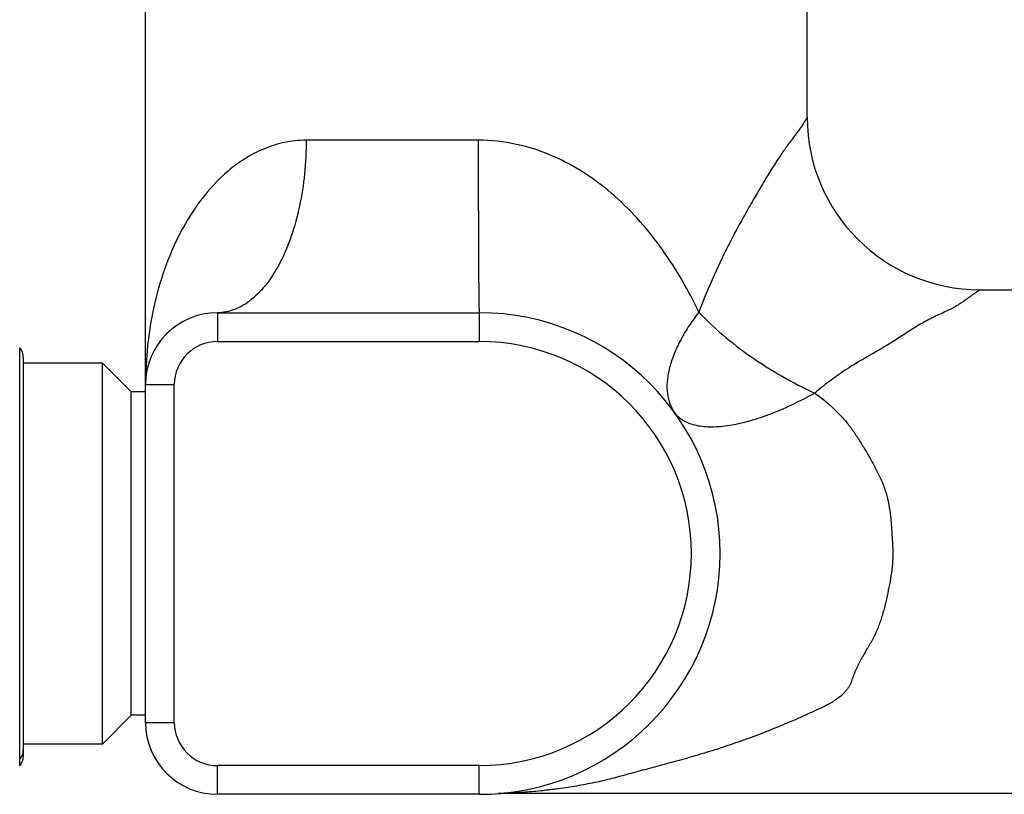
# Model space of a CAD drawing. Header units: millimetres. Extents: x 18 to 699, y 6 to 689.
# Tile 40 of 53: x 551 to 620, y 397 to 451. Entities that reach past the tile are written whole.
import ezdxf

# ---------------------------------------------------------------- set-up
doc = ezdxf.new("R2010")
doc.units = ezdxf.units.MM
doc.header["$LTSCALE"] = 46.255
doc.layers.get('0').update_dxf_attribs({"linetype": 'CONTINUOUS'})

msp = doc.modelspace()

# ---------------------------------------------------------------- linework, layer by layer
at = {"color": 7, "linetype": 'CONTINUOUS'}
for p, q in [((559.831, 402.416), (559.831, 465.716)), ((605.831, 444.503), (605.831, 465.716)), ((617.832, 432.516), (627.231, 432.516)), ((564.831, 430.916), (583.031, 430.916)), ((551.331, 427.812), (551.331, 400.07)), ((556.831, 427.416), (551.331, 427.416)), ((558.831, 425.416), (556.831, 427.416)), ((556.831, 400.916), (556.831, 427.416)), ((559.831, 425.416), (558.831, 425.416)), ((558.831, 402.916), (558.831, 425.416)), ((558.831, 402.916), (556.831, 400.916)), ((559.831, 402.916), (558.831, 402.916)), ((556.831, 400.916), (551.331, 400.916)), ((583.031, 397.416), (564.831, 397.416)), ((584.747, 397.492), (584.337, 397.467)), ((584.337, 397.467), (584.536, 397.481)), ((584.337, 397.467), (584.338, 397.467)), ((584.474, 397.477), (584.65, 397.487)), ((584.536, 397.481), (584.736, 397.491)), ((584.65, 397.487), (584.808, 397.494)), ((584.731, 397.491), (584.92, 397.498)), ((585.158, 397.503), (584.747, 397.492)), ((584.808, 397.494), (585.001, 397.5)), ((584.92, 397.498), (585.125, 397.502)), ((585.105, 397.502), (585.266, 397.503)), ((585.266, 397.503), (622.379, 397.503))]:
    msp.add_line(p, q, dxfattribs=at)
at = {"color": 9, "linetype": 'CONTINUOUS'}
for p, q in [((582.963, 442.916), (571.003, 442.916)), ((564.831, 430.916), (564.831, 428.916)), ((583.031, 430.916), (583.031, 428.916)), ((564.831, 428.916), (583.031, 428.916)), ((551.081, 399.409), (551.081, 428.473)), ((559.831, 425.916), (561.831, 425.916)), ((561.831, 402.416), (561.831, 425.916)), ((559.831, 402.416), (561.831, 402.416)), ((583.031, 399.416), (564.831, 399.416)), ((564.831, 397.416), (564.831, 399.416)), ((583.031, 397.416), (583.031, 399.416))]:
    msp.add_line(p, q, dxfattribs=at)
at = {"color": 7, "linetype": 'CONTINUOUS'}
for centre, radius, start, end in [((617.832, 444.516), 12, 180.06507, 269.99865), ((564.831, 425.916), 5, 90, 180), ((583.031, 414.166), 16.75, 270, 90), ((550.331, 427.812), 1, 0, 41.40962), ((564.831, 402.416), 5, 180, 270), ((550.331, 400.52), 1, 318.59038, 360), ((550.331, 400.07), 1, 318.59038, 360)]:
    msp.add_arc(centre, radius, start, end, dxfattribs=at)
at = {"color": 9, "linetype": 'CONTINUOUS'}
for centre, radius, start, end in [((564.831, 425.916), 3, 90, 180), ((583.031, 414.166), 14.75, 270, 90), ((564.831, 402.416), 3, 180, 270)]:
    msp.add_arc(centre, radius, start, end, dxfattribs=at)
for points, knots in [([(605.811, 444.477), (605.776, 444.416), (605.676, 444.252), (605.482, 443.949), (605.264, 443.63), (605.048, 443.331), (604.857, 443.078), (604.648, 442.805), (604.338, 442.387), (603.922, 441.791), (603.408, 440.987), (602.865, 440.093), (602.294, 439.13), (601.703, 438.112), (601.104, 437.039), (600.296, 435.517), (599.326, 433.501), (598.626, 431.83), (598.294, 430.967)], [0, 0, 0, 0, 0.013606, 0.037285, 0.0695, 0.088304, 0.108692, 0.1308, 0.154915, 0.209358, 0.271414, 0.339423, 0.411865, 0.487921, 0.56726, 0.649535, 0.821268, 1, 1, 1, 1]), ([(605.831, 444.516), (605.831, 444.515), (605.829, 444.511), (605.826, 444.503), (605.819, 444.492), (605.814, 444.482), (605.811, 444.477)], [0, 0, 0, 0, 0.085648, 0.281327, 0.586479, 1, 1, 1, 1]), ([(571.003, 442.916), (570.483, 442.916), (569.46, 442.806), (568.019, 442.346), (566.724, 441.662), (565.202, 440.539), (563.618, 438.82), (562.166, 436.468), (561.094, 433.946), (560.358, 431.32), (559.926, 428.632), (559.831, 426.821), (559.831, 425.916)], [0, 0, 0, 0, 0.069867, 0.136936, 0.201967, 0.2656, 0.390174, 0.51307, 0.635188, 0.756932, 0.878501, 1, 1, 1, 1]), ([(571.003, 442.916), (571.003, 442.135), (570.926, 440.593), (570.582, 438.357), (570.024, 436.291), (569.271, 434.472), (568.351, 432.965), (567.434, 431.98), (566.644, 431.425), (566.051, 431.133), (565.445, 430.956), (565.034, 430.916), (564.831, 430.916)], [0, 0, 0, 0, 0.160256, 0.316018, 0.463115, 0.598054, 0.718458, 0.823664, 0.871156, 0.915831, 0.958456, 1, 1, 1, 1]), ([(582.963, 442.916), (582.963, 442.136), (582.964, 440.605), (582.967, 438.719), (582.971, 437.277), (582.974, 436.271), (582.978, 435.328), (582.983, 434.458), (582.988, 433.67), (582.993, 432.97), (582.998, 432.447), (583.002, 432.077), (583.005, 431.838), (583.008, 431.627), (583.011, 431.442), (583.014, 431.285), (583.017, 431.172), (583.02, 431.095), (583.021, 431.048), (583.023, 431.009), (583.024, 430.976), (583.026, 430.951), (583.028, 430.933), (583.029, 430.922), (583.03, 430.918), (583.031, 430.916), (583.031, 430.916)], [0, 0, 0, 0, 0.195072, 0.382648, 0.471354, 0.55552, 0.634336, 0.707044, 0.772943, 0.831398, 0.881847, 0.903915, 0.923805, 0.94147, 0.956867, 0.969959, 0.980716, 0.98521, 0.989111, 0.992416, 0.995125, 0.997235, 0.998746, 0.999661, 0.999897, 1, 1, 1, 1]), ([(598.294, 430.967), (597.937, 431.72), (597.166, 433.198), (595.367, 436.011), (593.14, 438.568), (590.447, 440.645), (588.155, 441.897), (585.632, 442.722), (583.854, 442.916), (582.963, 442.916)], [0, 0, 0, 0, 0.121963, 0.243775, 0.488778, 0.613545, 0.740389, 0.869427, 1, 1, 1, 1]), ([(617.831, 432.516), (617.83, 432.514), (617.823, 432.509), (617.81, 432.498), (617.788, 432.482), (617.759, 432.461), (617.722, 432.434), (617.659, 432.389), (617.565, 432.321), (617.434, 432.228), (617.282, 432.12), (617.112, 431.998), (616.924, 431.865), (616.722, 431.721), (616.504, 431.563), (616.249, 431.4), (615.944, 431.234), (615.588, 431.056), (615.184, 430.867), (614.745, 430.671), (614.295, 430.447), (613.845, 430.202), (613.398, 429.938), (612.955, 429.655), (612.509, 429.357), (612.047, 429.057), (611.562, 428.761), (611.06, 428.46), (610.365, 428.052), (609.466, 427.545), (608.397, 426.883), (607.355, 426.145), (606.686, 425.61), (606.361, 425.327)], [0, 0, 0, 0, 0.000547, 0.001832, 0.003835, 0.00653, 0.009886, 0.013874, 0.023621, 0.035528, 0.049355, 0.06487, 0.081914, 0.100213, 0.11968, 0.141491, 0.16703, 0.196458, 0.229559, 0.265629, 0.302813, 0.34063, 0.378908, 0.417584, 0.456904, 0.497434, 0.539425, 0.582593, 0.626789, 0.717771, 0.810681, 0.904784, 1, 1, 1, 1]), ([(598.294, 430.967), (598.038, 430.632), (597.568, 429.964), (596.974, 428.947), (596.522, 427.959), (596.219, 427.015), (596.072, 426.129), (596.083, 425.311), (596.258, 424.575), (596.487, 424.145), (596.624, 423.955)], [0, 0, 0, 0, 0.165325, 0.319359, 0.461066, 0.589978, 0.706395, 0.811618, 0.9082, 1, 1, 1, 1]), ([(598.294, 430.967), (598.818, 430.407), (599.981, 429.311), (601.926, 427.818), (604.069, 426.463), (605.587, 425.68), (606.361, 425.327)], [0, 0, 0, 0, 0.232668, 0.483094, 0.74213, 1, 1, 1, 1]), ([(606.361, 425.327), (606.792, 425.021), (607.414, 424.522), (608.165, 423.773), (608.686, 423.168), (609.156, 422.52), (609.582, 421.839), (610.004, 421.151), (610.406, 420.445), (610.782, 419.72), (611.07, 419.099), (611.256, 418.581), (611.41, 418.052), (611.549, 417.375), (611.633, 416.69), (611.679, 416.14), (611.707, 415.727), (611.736, 415.314), (611.77, 414.762), (611.793, 414.072), (611.748, 413.244), (611.634, 412.426), (611.479, 411.617), (611.328, 410.95), (611.202, 410.419), (611.1, 410.023), (610.982, 409.632), (610.849, 409.247), (610.699, 408.868), (610.533, 408.498), (610.351, 408.136), (610.147, 407.786), (609.939, 407.442), (609.67, 406.982), (609.417, 406.514), (609.221, 406.093), (609.118, 405.85), (609.045, 405.665), (608.988, 405.51), (608.947, 405.385), (608.907, 405.259), (608.846, 405.104), (608.753, 404.927), (608.643, 404.759), (608.478, 404.548), (608.242, 404.308), (607.926, 404.056), (607.475, 403.758), (606.991, 403.516), (606.504, 403.286), (606.017, 403.059), (605.409, 402.784), (604.677, 402.467), (603.947, 402.16), (603.218, 401.865), (602.491, 401.579), (601.526, 401.218), (600.322, 400.797), (598.882, 400.334), (597.459, 399.914), (596.068, 399.536), (594.94, 399.234), (594.071, 399.003), (593.254, 398.78), (592.453, 398.558), (591.653, 398.361), (591.045, 398.226), (590.429, 398.102), (589.807, 397.99), (589.18, 397.888), (588.655, 397.813), (588.234, 397.759), (587.918, 397.721), (587.603, 397.685), (587.186, 397.642), (586.676, 397.595), (586.175, 397.557), (585.801, 397.533), (585.585, 397.52), (585.444, 397.512), (585.345, 397.507), (585.318, 397.506), (585.259, 397.502), (585.266, 397.503)], [0, 0, 0, 0, 0.03325, 0.049934, 0.066658, 0.083423, 0.100246, 0.117163, 0.134183, 0.15131, 0.168541, 0.17719, 0.185854, 0.203203, 0.220565, 0.229247, 0.237928, 0.246608, 0.25529, 0.272662, 0.290027, 0.307345, 0.324597, 0.341788, 0.350368, 0.358936, 0.367495, 0.376043, 0.384574, 0.393087, 0.401579, 0.410047, 0.418486, 0.426888, 0.443595, 0.451914, 0.456069, 0.460222, 0.464375, 0.466452, 0.46853, 0.472697, 0.476882, 0.48108, 0.485289, 0.493729, 0.502196, 0.51068, 0.527668, 0.536146, 0.544598, 0.561423, 0.578139, 0.594742, 0.611229, 0.627598, 0.643863, 0.676072, 0.707799, 0.738963, 0.76936, 0.798478, 0.812438, 0.825886, 0.851759, 0.86468, 0.877751, 0.890919, 0.904173, 0.917493, 0.930851, 0.937532, 0.944205, 0.95086, 0.957485, 0.970558, 0.98312, 0.988979, 0.994247, 0.996494, 0.998323, 0.999559, 1, 1, 1, 1]), ([(606.361, 425.327), (605.828, 425.028), (604.775, 424.482), (603.199, 423.809), (601.704, 423.319), (600.328, 423.022), (599.104, 422.927), (598.194, 423.023), (597.582, 423.218), (597.198, 423.41), (596.874, 423.653), (596.699, 423.85), (596.624, 423.955)], [0, 0, 0, 0, 0.175021, 0.339524, 0.490313, 0.624877, 0.741717, 0.840864, 0.884554, 0.92502, 0.963135, 1, 1, 1, 1])]:
    msp.add_open_spline(points, degree=3, knots=knots, dxfattribs=at)

doc.saveas('drawing.dxf')
